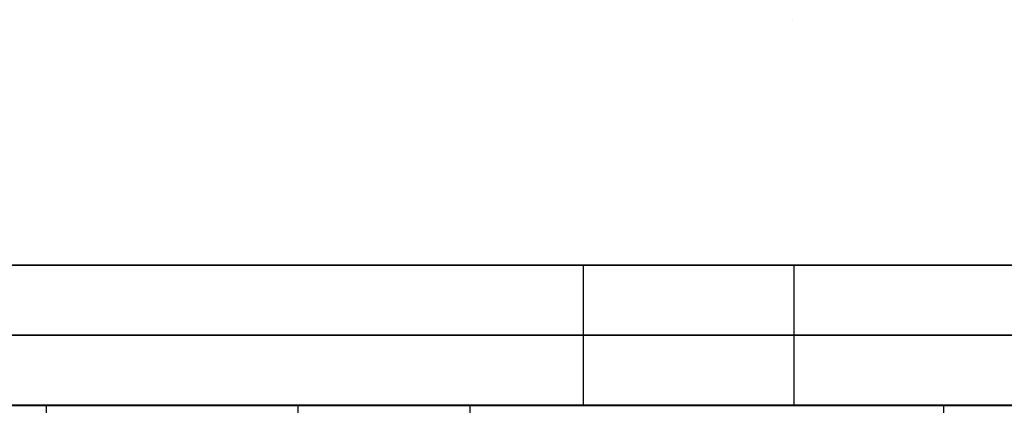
# Model space of a CAD drawing. Header units: millimetres. Extents: x 14566 to 15601, y -4 to 41.
# Tile 36 of 52: x 15306 to 15320, y 26 to 31. Entities that reach past the tile are written whole.
import ezdxf

# ---------------------------------------------------------------- set-up
doc = ezdxf.new("R2010")
doc.units = ezdxf.units.MM
doc.layers.add('Pond Mirror Ferm Living', color=7, linetype='Continuous', true_color=0x000000)

msp = doc.modelspace()

# ---------------------------------------------------------------- linework, layer by layer
at = {"layer": 'Pond Mirror Ferm Living'}
for p, q in [((15316.866, 31.264, 3585.285), (15316.866, 31.264, 3587.285)), ((15316.866, 31.264, 2927.261), (15316.866, 31.264, 2925.261)), ((15336.866, 27.764, 3585.285), (14836.866, 27.764, 3585.285)), ((15336.866, 27.764, 3572.285), (14836.866, 27.764, 3572.285)), ((14836.866, 27.764, 2927.261), (15336.866, 27.764, 2927.261)), ((14836.866, 27.764, 2940.261), (15336.866, 27.764, 2940.261)), ((15313.877, 27.764, 3578.785), (15204.872, 27.764, 3578.785)), ((15204.872, 27.764, 2933.761), (15313.877, 27.764, 2933.761)), ((15313.877, 27.764, 3578.785), (15313.879, 27.764, 3578.889)), ((15313.879, 27.764, 3578.681), (15313.877, 27.764, 3578.785)), ((15313.877, 27.764, 3578.785), (15313.877, 25.764, 3578.785)), ((15313.877, 27.764, 2933.761), (15313.879, 27.764, 2933.865)), ((15313.879, 27.764, 2933.657), (15313.877, 27.764, 2933.761)), ((15313.877, 27.764, 2933.761), (15313.877, 25.764, 2933.761)), ((15313.879, 27.764, 3578.889), (15313.884, 27.764, 3578.993)), ((15313.884, 27.764, 3578.577), (15313.879, 27.764, 3578.681)), ((15313.879, 27.764, 2933.865), (15313.884, 27.764, 2933.969)), ((15313.884, 27.764, 2933.553), (15313.879, 27.764, 2933.657)), ((15313.884, 27.764, 3578.993), (15313.893, 27.764, 3579.097)), ((15313.893, 27.764, 3578.473), (15313.884, 27.764, 3578.577)), ((15313.884, 27.764, 2933.969), (15313.893, 27.764, 2934.073)), ((15313.893, 27.764, 2933.449), (15313.884, 27.764, 2933.553)), ((15313.893, 27.764, 3579.097), (15313.906, 27.764, 3579.2)), ((15313.906, 27.764, 3578.37), (15313.893, 27.764, 3578.473)), ((15313.893, 27.764, 2934.073), (15313.906, 27.764, 2934.176)), ((15313.906, 27.764, 2933.346), (15313.893, 27.764, 2933.449)), ((15313.906, 27.764, 3579.2), (15313.922, 27.764, 3579.303)), ((15313.922, 27.764, 3578.267), (15313.906, 27.764, 3578.37)), ((15313.906, 27.764, 2934.176), (15313.922, 27.764, 2934.279)), ((15313.922, 27.764, 2933.243), (15313.906, 27.764, 2933.346)), ((15313.922, 27.764, 3579.303), (15313.942, 27.764, 3579.405)), ((15313.942, 27.764, 3578.164), (15313.922, 27.764, 3578.267)), ((15313.922, 27.764, 2934.279), (15313.942, 27.764, 2934.382)), ((15313.942, 27.764, 2933.141), (15313.922, 27.764, 2933.243)), ((15313.942, 27.764, 3579.405), (15313.965, 27.764, 3579.507)), ((15313.965, 27.764, 3578.063), (15313.942, 27.764, 3578.164)), ((15313.942, 27.764, 2934.382), (15313.965, 27.764, 2934.483)), ((15313.965, 27.764, 2933.039), (15313.942, 27.764, 2933.141)), ((15313.965, 27.764, 3579.507), (15313.992, 27.764, 3579.607)), ((15313.992, 27.764, 3577.962), (15313.965, 27.764, 3578.063)), ((15313.965, 27.764, 2934.483), (15313.992, 27.764, 2934.584)), ((15313.992, 27.764, 2932.939), (15313.965, 27.764, 2933.039)), ((15313.992, 27.764, 3579.607), (15314.022, 27.764, 3579.707)), ((15314.022, 27.764, 3577.863), (15313.992, 27.764, 3577.962)), ((15313.992, 27.764, 2934.584), (15314.022, 27.764, 2934.683)), ((15314.022, 27.764, 2932.839), (15313.992, 27.764, 2932.939)), ((15314.022, 27.764, 3579.707), (15314.056, 27.764, 3579.805)), ((15314.056, 27.764, 3577.764), (15314.022, 27.764, 3577.863)), ((15314.022, 27.764, 2934.683), (15314.056, 27.764, 2934.782)), ((15314.056, 27.764, 2932.741), (15314.022, 27.764, 2932.839)), ((15314.056, 27.764, 3579.805), (15314.093, 27.764, 3579.903)), ((15314.093, 27.764, 3577.667), (15314.056, 27.764, 3577.764)), ((15314.056, 27.764, 2934.782), (15314.093, 27.764, 2934.879)), ((15314.093, 27.764, 2932.643), (15314.056, 27.764, 2932.741)), ((15314.093, 27.764, 3579.903), (15314.134, 27.764, 3579.999)), ((15314.134, 27.764, 3577.571), (15314.093, 27.764, 3577.667)), ((15314.093, 27.764, 2934.879), (15314.134, 27.764, 2934.975)), ((15314.134, 27.764, 2932.547), (15314.093, 27.764, 2932.643)), ((15314.134, 27.764, 3579.999), (15314.177, 27.764, 3580.093)), ((15314.177, 27.764, 3577.476), (15314.134, 27.764, 3577.571)), ((15314.134, 27.764, 2934.975), (15314.177, 27.764, 2935.07)), ((15314.177, 27.764, 2932.453), (15314.134, 27.764, 2932.547)), ((15314.177, 27.764, 3580.093), (15314.224, 27.764, 3580.186)), ((15314.224, 27.764, 3577.384), (15314.177, 27.764, 3577.476)), ((15314.177, 27.764, 2935.07), (15314.224, 27.764, 2935.162)), ((15314.224, 27.764, 2932.36), (15314.177, 27.764, 2932.453)), ((15314.224, 27.764, 3580.186), (15314.275, 27.764, 3580.277)), ((15314.275, 27.764, 3577.292), (15314.224, 27.764, 3577.384)), ((15314.224, 27.764, 2935.162), (15314.275, 27.764, 2935.254)), ((15314.275, 27.764, 2932.269), (15314.224, 27.764, 2932.36)), ((15314.275, 27.764, 3580.277), (15314.328, 27.764, 3580.367)), ((15314.328, 27.764, 3577.203), (15314.275, 27.764, 3577.292)), ((15314.275, 27.764, 2935.254), (15314.328, 27.764, 2935.343)), ((15314.328, 27.764, 2932.179), (15314.275, 27.764, 2932.269)), ((15314.328, 27.764, 3580.367), (15314.384, 27.764, 3580.454)), ((15314.384, 27.764, 3577.115), (15314.328, 27.764, 3577.203)), ((15314.328, 27.764, 2935.343), (15314.384, 27.764, 2935.431)), ((15314.384, 27.764, 2932.092), (15314.328, 27.764, 2932.179)), ((15314.384, 27.764, 3580.454), (15314.444, 27.764, 3580.54)), ((15314.444, 27.764, 3577.03), (15314.384, 27.764, 3577.115)), ((15314.384, 27.764, 2935.431), (15314.444, 27.764, 2935.516)), ((15314.444, 27.764, 2932.006), (15314.384, 27.764, 2932.092)), ((15314.444, 27.764, 3580.54), (15314.506, 27.764, 3580.623)), ((15314.506, 27.764, 3576.946), (15314.444, 27.764, 3577.03)), ((15314.444, 27.764, 2935.516), (15314.506, 27.764, 2935.6)), ((15314.506, 27.764, 2931.923), (15314.444, 27.764, 2932.006)), ((15314.506, 27.764, 3580.623), (15314.572, 27.764, 3580.704)), ((15314.572, 27.764, 3576.865), (15314.506, 27.764, 3576.946)), ((15314.506, 27.764, 2935.6), (15314.572, 27.764, 2935.681)), ((15314.572, 27.764, 2931.842), (15314.506, 27.764, 2931.923)), ((15314.572, 27.764, 3580.704), (15314.64, 27.764, 3580.783)), ((15314.64, 27.764, 3576.786), (15314.572, 27.764, 3576.865)), ((15314.572, 27.764, 2935.681), (15314.64, 27.764, 2935.76)), ((15314.64, 27.764, 2931.763), (15314.572, 27.764, 2931.842)), ((15314.64, 27.764, 3580.783), (15314.71, 27.764, 3580.86)), ((15314.71, 27.764, 3576.71), (15314.64, 27.764, 3576.786)), ((15314.64, 27.764, 2935.76), (15314.71, 27.764, 2935.836)), ((15314.71, 27.764, 2931.686), (15314.64, 27.764, 2931.763)), ((15314.71, 27.764, 3580.86), (15314.784, 27.764, 3580.934)), ((15314.784, 27.764, 3576.636), (15314.71, 27.764, 3576.71)), ((15314.71, 27.764, 2935.836), (15314.784, 27.764, 2935.91)), ((15314.784, 27.764, 2931.612), (15314.71, 27.764, 2931.686)), ((15314.784, 27.764, 3580.934), (15314.859, 27.764, 3581.005)), ((15314.859, 27.764, 3576.565), (15314.784, 27.764, 3576.636)), ((15314.784, 27.764, 2935.91), (15314.859, 27.764, 2935.981)), ((15314.859, 27.764, 2931.541), (15314.784, 27.764, 2931.612)), ((15314.859, 27.764, 3581.005), (15314.938, 27.764, 3581.074)), ((15314.938, 27.764, 3576.496), (15314.859, 27.764, 3576.565)), ((15314.859, 27.764, 2935.981), (15314.938, 27.764, 2936.05)), ((15314.938, 27.764, 2931.472), (15314.859, 27.764, 2931.541)), ((15314.938, 27.764, 3581.074), (15315.018, 27.764, 3581.14)), ((15315.018, 27.764, 3576.43), (15314.938, 27.764, 3576.496)), ((15314.938, 27.764, 2936.05), (15315.018, 27.764, 2936.116)), ((15315.018, 27.764, 2931.406), (15314.938, 27.764, 2931.472)), ((15315.018, 27.764, 3581.14), (15315.101, 27.764, 3581.203)), ((15315.101, 27.764, 3576.367), (15315.018, 27.764, 3576.43)), ((15315.018, 27.764, 2936.116), (15315.101, 27.764, 2936.179)), ((15315.101, 27.764, 2931.343), (15315.018, 27.764, 2931.406)), ((15315.101, 27.764, 3581.203), (15315.186, 27.764, 3581.263)), ((15315.186, 27.764, 3576.307), (15315.101, 27.764, 3576.367)), ((15315.101, 27.764, 2936.179), (15315.186, 27.764, 2936.239)), ((15315.186, 27.764, 2931.283), (15315.101, 27.764, 2931.343)), ((15315.186, 27.764, 3581.263), (15315.273, 27.764, 3581.32)), ((15315.273, 27.764, 3576.25), (15315.186, 27.764, 3576.307)), ((15315.186, 27.764, 2936.239), (15315.273, 27.764, 2936.296)), ((15315.273, 27.764, 2931.226), (15315.186, 27.764, 2931.283)), ((15315.273, 27.764, 3581.32), (15315.362, 27.764, 3581.374)), ((15315.362, 27.764, 3576.195), (15315.273, 27.764, 3576.25)), ((15315.273, 27.764, 2936.296), (15315.362, 27.764, 2936.351)), ((15315.362, 27.764, 2931.172), (15315.273, 27.764, 2931.226)), ((15315.362, 27.764, 3581.374), (15315.453, 27.764, 3581.425)), ((15315.453, 27.764, 3576.144), (15315.362, 27.764, 3576.195)), ((15315.362, 27.764, 2936.351), (15315.453, 27.764, 2936.402)), ((15315.453, 27.764, 2931.121), (15315.362, 27.764, 2931.172)), ((15315.453, 27.764, 3581.425), (15315.545, 27.764, 3581.473)), ((15315.545, 27.764, 3576.097), (15315.453, 27.764, 3576.144)), ((15315.453, 27.764, 2936.402), (15315.545, 27.764, 2936.449)), ((15315.545, 27.764, 2931.073), (15315.453, 27.764, 2931.121)), ((15315.545, 27.764, 3581.473), (15315.639, 27.764, 3581.518)), ((15315.639, 27.764, 3576.052), (15315.545, 27.764, 3576.097)), ((15315.545, 27.764, 2936.449), (15315.639, 27.764, 2936.494)), ((15315.639, 27.764, 2931.028), (15315.545, 27.764, 2931.073)), ((15315.639, 27.764, 3581.518), (15315.735, 27.764, 3581.559)), ((15315.735, 27.764, 3576.011), (15315.639, 27.764, 3576.052)), ((15315.639, 27.764, 2936.494), (15315.735, 27.764, 2936.535)), ((15315.735, 27.764, 2930.987), (15315.639, 27.764, 2931.028)), ((15315.735, 27.764, 3581.559), (15315.832, 27.764, 3581.597)), ((15315.832, 27.764, 3575.973), (15315.735, 27.764, 3576.011)), ((15315.735, 27.764, 2936.535), (15315.832, 27.764, 2936.573)), ((15315.832, 27.764, 2930.949), (15315.735, 27.764, 2930.987)), ((15315.832, 27.764, 3581.597), (15315.93, 27.764, 3581.631)), ((15315.93, 27.764, 3575.938), (15315.832, 27.764, 3575.973)), ((15315.832, 27.764, 2936.573), (15315.93, 27.764, 2936.608)), ((15315.93, 27.764, 2930.915), (15315.832, 27.764, 2930.949)), ((15315.93, 27.764, 3581.631), (15316.03, 27.764, 3581.663)), ((15316.03, 27.764, 3575.907), (15315.93, 27.764, 3575.938)), ((15315.93, 27.764, 2936.608), (15316.03, 27.764, 2936.639)), ((15316.03, 27.764, 2930.883), (15315.93, 27.764, 2930.915)), ((15316.03, 27.764, 3581.663), (15316.13, 27.764, 3581.69)), ((15316.13, 27.764, 3575.879), (15316.03, 27.764, 3575.907)), ((15316.03, 27.764, 2936.639), (15316.13, 27.764, 2936.667)), ((15316.13, 27.764, 2930.856), (15316.03, 27.764, 2930.883)), ((15316.13, 27.764, 3581.69), (15316.231, 27.764, 3581.714)), ((15316.231, 27.764, 3575.855), (15316.13, 27.764, 3575.879)), ((15316.13, 27.764, 2936.667), (15316.231, 27.764, 2936.691)), ((15316.231, 27.764, 2930.832), (15316.13, 27.764, 2930.856)), ((15316.231, 27.764, 3581.714), (15316.333, 27.764, 3581.735)), ((15316.333, 27.764, 3575.834), (15316.231, 27.764, 3575.855)), ((15316.231, 27.764, 2936.691), (15316.333, 27.764, 2936.712)), ((15316.333, 27.764, 2930.811), (15316.231, 27.764, 2930.832)), ((15316.333, 27.764, 3581.735), (15316.436, 27.764, 3581.752)), ((15316.436, 27.764, 3575.817), (15316.333, 27.764, 3575.834)), ((15316.333, 27.764, 2936.712), (15316.436, 27.764, 2936.729)), ((15316.436, 27.764, 2930.794), (15316.333, 27.764, 2930.811)), ((15316.436, 27.764, 3581.752), (15316.539, 27.764, 3581.766)), ((15316.539, 27.764, 3575.804), (15316.436, 27.764, 3575.817)), ((15316.436, 27.764, 2936.729), (15316.539, 27.764, 2936.742)), ((15316.539, 27.764, 2930.78), (15316.436, 27.764, 2930.794)), ((15316.539, 27.764, 3581.766), (15316.643, 27.764, 3581.776)), ((15316.643, 27.764, 3575.794), (15316.539, 27.764, 3575.804)), ((15316.539, 27.764, 2936.742), (15316.643, 27.764, 2936.752)), ((15316.643, 27.764, 2930.77), (15316.539, 27.764, 2930.78)), ((15316.643, 27.764, 3581.776), (15316.747, 27.764, 3581.782)), ((15316.747, 27.764, 3575.788), (15316.643, 27.764, 3575.794)), ((15316.643, 27.764, 2936.752), (15316.747, 27.764, 2936.758)), ((15316.747, 27.764, 2930.764), (15316.643, 27.764, 2930.77)), ((15316.747, 27.764, 3581.782), (15316.851, 27.764, 3581.785)), ((15316.851, 27.764, 3575.785), (15316.747, 27.764, 3575.788)), ((15316.747, 27.764, 2936.758), (15316.851, 27.764, 2936.761)), ((15316.851, 27.764, 2930.761), (15316.747, 27.764, 2930.764)), ((15316.851, 27.764, 3581.785), (15316.955, 27.764, 3581.784)), ((15316.955, 27.764, 3575.786), (15316.851, 27.764, 3575.785)), ((15316.851, 27.764, 2936.761), (15316.955, 27.764, 2936.76)), ((15316.955, 27.764, 2930.762), (15316.851, 27.764, 2930.761)), ((15316.877, 27.764, 3581.785), (15316.877, 25.764, 3581.785)), ((15316.877, 27.764, 3575.785), (15316.877, 25.764, 3575.785)), ((15316.877, 27.764, 2936.761), (15316.877, 25.764, 2936.761)), ((15316.877, 27.764, 2930.761), (15316.877, 25.764, 2930.761)), ((15316.955, 27.764, 3581.784), (15317.059, 27.764, 3581.779)), ((15317.059, 27.764, 3575.79), (15316.955, 27.764, 3575.786)), ((15316.955, 27.764, 2936.76), (15317.059, 27.764, 2936.756)), ((15317.059, 27.764, 2930.767), (15316.955, 27.764, 2930.762)), ((15317.059, 27.764, 3581.779), (15317.163, 27.764, 3581.771)), ((15317.163, 27.764, 3575.798), (15317.059, 27.764, 3575.79)), ((15317.059, 27.764, 2936.756), (15317.163, 27.764, 2936.748)), ((15317.163, 27.764, 2930.775), (15317.059, 27.764, 2930.767)), ((15317.163, 27.764, 3581.771), (15317.267, 27.764, 3581.759)), ((15317.267, 27.764, 3575.81), (15317.163, 27.764, 3575.798)), ((15317.163, 27.764, 2936.748), (15317.267, 27.764, 2936.736)), ((15317.267, 27.764, 2930.787), (15317.163, 27.764, 2930.775)), ((15317.267, 27.764, 3581.759), (15317.37, 27.764, 3581.744)), ((15317.37, 27.764, 3575.825), (15317.267, 27.764, 3575.81)), ((15317.267, 27.764, 2936.736), (15317.37, 27.764, 2936.721)), ((15317.37, 27.764, 2930.802), (15317.267, 27.764, 2930.787)), ((15317.37, 27.764, 3581.744), (15317.472, 27.764, 3581.725)), ((15317.472, 27.764, 3575.844), (15317.37, 27.764, 3575.825)), ((15317.37, 27.764, 2936.721), (15317.472, 27.764, 2936.702)), ((15317.472, 27.764, 2930.821), (15317.37, 27.764, 2930.802)), ((15317.472, 27.764, 3581.725), (15317.574, 27.764, 3581.703)), ((15317.574, 27.764, 3575.867), (15317.472, 27.764, 3575.844)), ((15317.472, 27.764, 2936.702), (15317.574, 27.764, 2936.679)), ((15317.574, 27.764, 2930.843), (15317.472, 27.764, 2930.821)), ((15317.574, 27.764, 3581.703), (15317.674, 27.764, 3581.677)), ((15317.674, 27.764, 3575.893), (15317.574, 27.764, 3575.867)), ((15317.574, 27.764, 2936.679), (15317.674, 27.764, 2936.653)), ((15317.674, 27.764, 2930.869), (15317.574, 27.764, 2930.843)), ((15317.674, 27.764, 3581.677), (15317.774, 27.764, 3581.647)), ((15317.774, 27.764, 3575.922), (15317.674, 27.764, 3575.893)), ((15317.674, 27.764, 2936.653), (15317.774, 27.764, 2936.624)), ((15317.774, 27.764, 2930.899), (15317.674, 27.764, 2930.869)), ((15317.774, 27.764, 3581.647), (15317.873, 27.764, 3581.615)), ((15317.873, 27.764, 3575.955), (15317.774, 27.764, 3575.922)), ((15317.774, 27.764, 2936.624), (15317.873, 27.764, 2936.591)), ((15317.873, 27.764, 2930.931), (15317.774, 27.764, 2930.899)), ((15317.873, 27.764, 3581.615), (15317.971, 27.764, 3581.578)), ((15317.971, 27.764, 3575.991), (15317.873, 27.764, 3575.955)), ((15317.873, 27.764, 2936.591), (15317.971, 27.764, 2936.555)), ((15317.971, 27.764, 2930.968), (15317.873, 27.764, 2930.931)), ((15317.971, 27.764, 3581.578), (15318.067, 27.764, 3581.539)), ((15318.067, 27.764, 3576.031), (15317.971, 27.764, 3575.991)), ((15317.971, 27.764, 2936.555), (15318.067, 27.764, 2936.515)), ((15318.067, 27.764, 2931.007), (15317.971, 27.764, 2930.968)), ((15318.067, 27.764, 3581.539), (15318.162, 27.764, 3581.496)), ((15318.162, 27.764, 3576.074), (15318.067, 27.764, 3576.031)), ((15318.067, 27.764, 2936.515), (15318.162, 27.764, 2936.472)), ((15318.162, 27.764, 2931.05), (15318.067, 27.764, 2931.007)), ((15318.162, 27.764, 3581.496), (15318.255, 27.764, 3581.449)), ((15318.255, 27.764, 3576.12), (15318.162, 27.764, 3576.074)), ((15318.162, 27.764, 2936.472), (15318.255, 27.764, 2936.426)), ((15318.255, 27.764, 2931.097), (15318.162, 27.764, 2931.05)), ((15318.255, 27.764, 3581.449), (15318.347, 27.764, 3581.4)), ((15318.347, 27.764, 3576.17), (15318.255, 27.764, 3576.12)), ((15318.255, 27.764, 2936.426), (15318.347, 27.764, 2936.376)), ((15318.347, 27.764, 2931.146), (15318.255, 27.764, 2931.097)), ((15318.347, 27.764, 3581.4), (15318.437, 27.764, 3581.347)), ((15318.437, 27.764, 3576.222), (15318.347, 27.764, 3576.17)), ((15318.347, 27.764, 2936.376), (15318.437, 27.764, 2936.324)), ((15318.437, 27.764, 2931.199), (15318.347, 27.764, 2931.146)), ((15318.437, 27.764, 3581.347), (15318.525, 27.764, 3581.292)), ((15318.525, 27.764, 3576.278), (15318.437, 27.764, 3576.222)), ((15318.437, 27.764, 2936.324), (15318.525, 27.764, 2936.268)), ((15318.525, 27.764, 2931.254), (15318.437, 27.764, 2931.199)), ((15318.525, 27.764, 3581.292), (15318.611, 27.764, 3581.233)), ((15318.611, 27.764, 3576.337), (15318.525, 27.764, 3576.278)), ((15318.525, 27.764, 2936.268), (15318.611, 27.764, 2936.21)), ((15318.611, 27.764, 2931.313), (15318.525, 27.764, 2931.254)), ((15318.611, 27.764, 3581.233), (15318.695, 27.764, 3581.171)), ((15318.695, 27.764, 3576.398), (15318.611, 27.764, 3576.337)), ((15318.611, 27.764, 2936.21), (15318.695, 27.764, 2936.148)), ((15318.695, 27.764, 2931.375), (15318.611, 27.764, 2931.313)), ((15318.695, 27.764, 3581.171), (15318.776, 27.764, 3581.107)), ((15318.776, 27.764, 3576.463), (15318.695, 27.764, 3576.398)), ((15318.695, 27.764, 2936.148), (15318.776, 27.764, 2936.083)), ((15318.776, 27.764, 2931.439), (15318.695, 27.764, 2931.375)), ((15318.776, 27.764, 3581.107), (15318.856, 27.764, 3581.04)), ((15318.856, 27.764, 3576.53), (15318.776, 27.764, 3576.463)), ((15318.776, 27.764, 2936.083), (15318.856, 27.764, 2936.016)), ((15318.856, 27.764, 2931.506), (15318.776, 27.764, 2931.439)), ((15318.856, 27.764, 3581.04), (15318.933, 27.764, 3580.97)), ((15318.933, 27.764, 3576.6), (15318.856, 27.764, 3576.53)), ((15318.856, 27.764, 2936.016), (15318.933, 27.764, 2935.946)), ((15318.933, 27.764, 2931.576), (15318.856, 27.764, 2931.506)), ((15318.933, 27.764, 3580.97), (15319.008, 27.764, 3580.897)), ((15319.008, 27.764, 3576.673), (15318.933, 27.764, 3576.6)), ((15318.933, 27.764, 2935.946), (15319.008, 27.764, 2935.873)), ((15319.008, 27.764, 2931.649), (15318.933, 27.764, 2931.576)), ((15319.008, 27.764, 3580.897), (15319.08, 27.764, 3580.822)), ((15319.08, 27.764, 3576.748), (15319.008, 27.764, 3576.673)), ((15319.008, 27.764, 2935.873), (15319.08, 27.764, 2935.798)), ((15319.08, 27.764, 2931.724), (15319.008, 27.764, 2931.649)), ((15319.08, 27.764, 3580.822), (15319.149, 27.764, 3580.744)), ((15319.149, 27.764, 3576.826), (15319.08, 27.764, 3576.748)), ((15319.08, 27.764, 2935.798), (15319.149, 27.764, 2935.72)), ((15319.149, 27.764, 2931.802), (15319.08, 27.764, 2931.724)), ((15319.149, 27.764, 3580.744), (15319.216, 27.764, 3580.664)), ((15319.216, 27.764, 3576.906), (15319.149, 27.764, 3576.826)), ((15319.149, 27.764, 2935.72), (15319.216, 27.764, 2935.64)), ((15319.216, 27.764, 2931.882), (15319.149, 27.764, 2931.802)), ((15319.216, 27.764, 3580.664), (15319.279, 27.764, 3580.582)), ((15319.279, 27.764, 3576.988), (15319.216, 27.764, 3576.906)), ((15319.216, 27.764, 2935.64), (15319.279, 27.764, 2935.558)), ((15319.279, 27.764, 2931.964), (15319.216, 27.764, 2931.882)), ((15319.279, 27.764, 3580.582), (15319.34, 27.764, 3580.497)), ((15319.34, 27.764, 3577.072), (15319.279, 27.764, 3576.988)), ((15319.279, 27.764, 2935.558), (15319.34, 27.764, 2935.474)), ((15319.34, 27.764, 2932.049), (15319.279, 27.764, 2931.964)), ((15319.34, 27.764, 3580.497), (15319.398, 27.764, 3580.411)), ((15319.398, 27.764, 3577.159), (15319.34, 27.764, 3577.072)), ((15319.34, 27.764, 2935.474), (15319.398, 27.764, 2935.387)), ((15319.398, 27.764, 2932.135), (15319.34, 27.764, 2932.049)), ((15319.398, 27.764, 3580.411), (15319.453, 27.764, 3580.322)), ((15319.453, 27.764, 3577.247), (15319.398, 27.764, 3577.159)), ((15319.398, 27.764, 2935.387), (15319.453, 27.764, 2935.299)), ((15319.453, 27.764, 2932.224), (15319.398, 27.764, 2932.135)), ((15319.453, 27.764, 3580.322), (15319.505, 27.764, 3580.232)), ((15319.505, 27.764, 3577.338), (15319.453, 27.764, 3577.247)), ((15319.453, 27.764, 2935.299), (15319.505, 27.764, 2935.208)), ((15319.505, 27.764, 2932.314), (15319.453, 27.764, 2932.224)), ((15319.505, 27.764, 3580.232), (15319.554, 27.764, 3580.14)), ((15319.554, 27.764, 3577.43), (15319.505, 27.764, 3577.338)), ((15319.505, 27.764, 2935.208), (15319.554, 27.764, 2935.116)), ((15319.554, 27.764, 2932.406), (15319.505, 27.764, 2932.314)), ((15319.554, 27.764, 3580.14), (15319.599, 27.764, 3580.046)), ((15319.599, 27.764, 3577.524), (15319.554, 27.764, 3577.43)), ((15319.554, 27.764, 2935.116), (15319.599, 27.764, 2935.023)), ((15319.599, 27.764, 2932.5), (15319.554, 27.764, 2932.406)), ((15319.599, 27.764, 3580.046), (15319.641, 27.764, 3579.951)), ((15319.641, 27.764, 3577.619), (15319.599, 27.764, 3577.524)), ((15319.599, 27.764, 2935.023), (15319.641, 27.764, 2934.927)), ((15319.641, 27.764, 2932.595), (15319.599, 27.764, 2932.5)), ((15319.641, 27.764, 3579.951), (15319.68, 27.764, 3579.854)), ((15319.68, 27.764, 3577.715), (15319.641, 27.764, 3577.619)), ((15319.641, 27.764, 2934.927), (15319.68, 27.764, 2934.831)), ((15319.68, 27.764, 2932.692), (15319.641, 27.764, 2932.595)), ((15319.68, 27.764, 3579.854), (15319.715, 27.764, 3579.756)), ((15319.715, 27.764, 3577.813), (15319.68, 27.764, 3577.715)), ((15319.68, 27.764, 2934.831), (15319.715, 27.764, 2934.733)), ((15319.715, 27.764, 2932.79), (15319.68, 27.764, 2932.692)), ((15319.715, 27.764, 3579.756), (15319.747, 27.764, 3579.657)), ((15319.747, 27.764, 3577.912), (15319.715, 27.764, 3577.813)), ((15319.715, 27.764, 2934.733), (15319.747, 27.764, 2934.634)), ((15319.747, 27.764, 2932.889), (15319.715, 27.764, 2932.79)), ((15319.747, 27.764, 3579.657), (15319.776, 27.764, 3579.557)), ((15319.776, 27.764, 3578.013), (15319.747, 27.764, 3577.912)), ((15319.747, 27.764, 2934.634), (15319.776, 27.764, 2934.533)), ((15319.776, 27.764, 2932.989), (15319.747, 27.764, 2932.889)), ((15319.776, 27.764, 3579.557), (15319.801, 27.764, 3579.456)), ((15319.801, 27.764, 3578.114), (15319.776, 27.764, 3578.013)), ((15319.776, 27.764, 2934.533), (15319.801, 27.764, 2934.432)), ((15319.801, 27.764, 2933.09), (15319.776, 27.764, 2932.989)), ((15319.801, 27.764, 3579.456), (15319.823, 27.764, 3579.354)), ((15319.823, 27.764, 3578.215), (15319.801, 27.764, 3578.114)), ((15319.801, 27.764, 2934.432), (15319.823, 27.764, 2934.331)), ((15319.823, 27.764, 2933.192), (15319.801, 27.764, 2933.09)), ((15319.823, 27.764, 3579.354), (15319.841, 27.764, 3579.252)), ((15319.841, 27.764, 3578.318), (15319.823, 27.764, 3578.215)), ((15319.823, 27.764, 2934.331), (15319.841, 27.764, 2934.228)), ((15319.841, 27.764, 2933.294), (15319.823, 27.764, 2933.192)), ((15319.841, 27.764, 3579.252), (15319.855, 27.764, 3579.148)), ((15319.855, 27.764, 3578.421), (15319.841, 27.764, 3578.318)), ((15319.841, 27.764, 2934.228), (15319.855, 27.764, 2934.125)), ((15319.855, 27.764, 2933.398), (15319.841, 27.764, 2933.294)), ((15319.855, 27.764, 3579.148), (15319.866, 27.764, 3579.045)), ((15319.866, 27.764, 3578.525), (15319.855, 27.764, 3578.421)), ((15319.855, 27.764, 2934.125), (15319.866, 27.764, 2934.021)), ((15319.866, 27.764, 2933.501), (15319.855, 27.764, 2933.398)), ((15319.866, 27.764, 3579.045), (15319.873, 27.764, 3578.941)), ((15319.873, 27.764, 3578.629), (15319.866, 27.764, 3578.525)), ((15319.866, 27.764, 2934.021), (15319.873, 27.764, 2933.917)), ((15319.873, 27.764, 2933.605), (15319.866, 27.764, 2933.501)), ((15319.873, 27.764, 3578.941), (15319.877, 27.764, 3578.837)), ((15319.877, 27.764, 3578.733), (15319.873, 27.764, 3578.629)), ((15319.873, 27.764, 2933.917), (15319.877, 27.764, 2933.813)), ((15319.877, 27.764, 2933.709), (15319.873, 27.764, 2933.605)), ((15319.877, 27.764, 3578.837), (15319.877, 27.764, 3578.733)), ((15319.877, 27.764, 2933.813), (15319.877, 27.764, 2933.709)), ((15336.866, 26.764, 3572.285), (14836.866, 26.764, 3572.285)), ((14836.866, 26.764, 2940.261), (15336.866, 26.764, 2940.261)), ((15336.866, 25.764, 3587.285), (14836.866, 25.764, 3587.285)), ((15336.866, 25.764, 3572.285), (14836.866, 25.764, 3572.285)), ((14836.866, 25.764, 2925.261), (15336.866, 25.764, 2925.261)), ((14836.866, 25.764, 2940.261), (15336.866, 25.764, 2940.261)), ((15314.049, 25.764, 3579.785), (15204.7, 25.764, 3579.785)), ((15204.7, 25.764, 2932.761), (15314.049, 25.764, 2932.761)), ((15306.224, 25.769, 3746.903), (15294.182, 25.769, 3752.734)), ((15300.637, 25.769, 3744.957), (15312.262, 25.769, 3739.136)), ((15309.81, 25.769, 2795.714), (15303.304, 25.769, 2789.335)), ((15305.471, 25.769, 2785.576), (15312.318, 25.769, 2792.261)), ((15318.263, 25.768, 3740.779), (15306.224, 25.769, 3746.903)), ((15306.224, 25.769, 3746.903), (15306.224, 0.004, 3746.903)), ((15316.344, 25.769, 2802.407), (15309.81, 25.769, 2795.714)), ((15309.81, 25.769, 2795.714), (15309.81, 0.004, 2795.714)), ((15312.262, 25.769, 3739.136), (15323.87, 25.768, 3733.045)), ((15312.262, 25.769, 3739.136), (15312.263, 0.004, 3739.136)), ((15312.318, 25.769, 2792.261), (15319.012, 25.768, 2799.099)), ((15313.877, 25.764, 3578.785), (15313.879, 25.764, 3578.681)), ((15313.879, 25.764, 3578.889), (15313.877, 25.764, 3578.785)), ((15313.877, 25.764, 2933.761), (15313.879, 25.764, 2933.657)), ((15313.879, 25.764, 2933.865), (15313.877, 25.764, 2933.761)), ((15313.879, 25.764, 3578.681), (15313.884, 25.764, 3578.577)), ((15313.884, 25.764, 3578.993), (15313.879, 25.764, 3578.889)), ((15313.879, 25.764, 2933.657), (15313.884, 25.764, 2933.553)), ((15313.884, 25.764, 2933.969), (15313.879, 25.764, 2933.865)), ((15313.884, 25.764, 3578.577), (15313.893, 25.764, 3578.473)), ((15313.893, 25.764, 3579.097), (15313.884, 25.764, 3578.993)), ((15313.884, 25.764, 2933.553), (15313.893, 25.764, 2933.449)), ((15313.893, 25.764, 2934.073), (15313.884, 25.764, 2933.969)), ((15313.893, 25.764, 3578.473), (15313.906, 25.764, 3578.37)), ((15313.906, 25.764, 3579.2), (15313.893, 25.764, 3579.097)), ((15313.893, 25.764, 2933.449), (15313.906, 25.764, 2933.346)), ((15313.906, 25.764, 2934.176), (15313.893, 25.764, 2934.073)), ((15313.906, 25.764, 3578.37), (15313.922, 25.764, 3578.267)), ((15313.922, 25.764, 3579.303), (15313.906, 25.764, 3579.2)), ((15313.906, 25.764, 2933.346), (15313.922, 25.764, 2933.243)), ((15313.922, 25.764, 2934.279), (15313.906, 25.764, 2934.176)), ((15313.922, 25.764, 3578.267), (15313.942, 25.764, 3578.164)), ((15313.942, 25.764, 3579.405), (15313.922, 25.764, 3579.303)), ((15313.922, 25.764, 2933.243), (15313.942, 25.764, 2933.141)), ((15313.942, 25.764, 2934.382), (15313.922, 25.764, 2934.279)), ((15313.942, 25.764, 3578.164), (15313.965, 25.764, 3578.063)), ((15313.965, 25.764, 3579.507), (15313.942, 25.764, 3579.405)), ((15313.942, 25.764, 2933.141), (15313.965, 25.764, 2933.039)), ((15313.965, 25.764, 2934.483), (15313.942, 25.764, 2934.382)), ((15313.965, 25.764, 3578.063), (15313.992, 25.764, 3577.962)), ((15313.992, 25.764, 3579.607), (15313.965, 25.764, 3579.507)), ((15313.965, 25.764, 2933.039), (15313.992, 25.764, 2932.939)), ((15313.992, 25.764, 2934.584), (15313.965, 25.764, 2934.483)), ((15313.992, 25.764, 3577.962), (15314.022, 25.764, 3577.863)), ((15314.022, 25.764, 3579.707), (15313.992, 25.764, 3579.607)), ((15313.992, 25.764, 2932.939), (15314.022, 25.764, 2932.839)), ((15314.022, 25.764, 2934.683), (15313.992, 25.764, 2934.584)), ((15314.022, 25.764, 3577.863), (15314.056, 25.764, 3577.764)), ((15314.056, 25.764, 3579.805), (15314.022, 25.764, 3579.707)), ((15314.022, 25.764, 2932.839), (15314.056, 25.764, 2932.741)), ((15314.056, 25.764, 2934.782), (15314.022, 25.764, 2934.683)), ((15314.056, 25.764, 3577.764), (15314.093, 25.764, 3577.667)), ((15314.093, 25.764, 3579.903), (15314.056, 25.764, 3579.805)), ((15314.056, 25.764, 2932.741), (15314.093, 25.764, 2932.643)), ((15314.093, 25.764, 2934.879), (15314.056, 25.764, 2934.782)), ((15314.093, 25.764, 3577.667), (15314.134, 25.764, 3577.571)), ((15314.134, 25.764, 3579.999), (15314.093, 25.764, 3579.903)), ((15314.093, 25.764, 2932.643), (15314.134, 25.764, 2932.547)), ((15314.134, 25.764, 2934.975), (15314.093, 25.764, 2934.879)), ((15314.134, 25.764, 3577.571), (15314.177, 25.764, 3577.476)), ((15314.177, 25.764, 3580.093), (15314.134, 25.764, 3579.999)), ((15314.134, 25.764, 2932.547), (15314.177, 25.764, 2932.453)), ((15314.177, 25.764, 2935.07), (15314.134, 25.764, 2934.975)), ((15314.177, 25.764, 3577.476), (15314.224, 25.764, 3577.384)), ((15314.224, 25.764, 3580.186), (15314.177, 25.764, 3580.093)), ((15314.177, 25.764, 2932.453), (15314.224, 25.764, 2932.36)), ((15314.224, 25.764, 2935.162), (15314.177, 25.764, 2935.07)), ((15314.224, 25.764, 3577.384), (15314.275, 25.764, 3577.292)), ((15314.275, 25.764, 3580.277), (15314.224, 25.764, 3580.186)), ((15314.224, 25.764, 2932.36), (15314.275, 25.764, 2932.269)), ((15314.275, 25.764, 2935.254), (15314.224, 25.764, 2935.162)), ((15314.275, 25.764, 3577.292), (15314.328, 25.764, 3577.203)), ((15314.328, 25.764, 3580.367), (15314.275, 25.764, 3580.277)), ((15314.275, 25.764, 2932.269), (15314.328, 25.764, 2932.179)), ((15314.328, 25.764, 2935.343), (15314.275, 25.764, 2935.254)), ((15314.328, 25.764, 3577.203), (15314.384, 25.764, 3577.115)), ((15314.384, 25.764, 3580.454), (15314.328, 25.764, 3580.367)), ((15314.328, 25.764, 2932.179), (15314.384, 25.764, 2932.092)), ((15314.384, 25.764, 2935.431), (15314.328, 25.764, 2935.343)), ((15314.384, 25.764, 3577.115), (15314.444, 25.764, 3577.03)), ((15314.444, 25.764, 3580.54), (15314.384, 25.764, 3580.454)), ((15314.384, 25.764, 2932.092), (15314.444, 25.764, 2932.006)), ((15314.444, 25.764, 2935.516), (15314.384, 25.764, 2935.431)), ((15314.444, 25.764, 3577.03), (15314.506, 25.764, 3576.946)), ((15314.506, 25.764, 3580.623), (15314.444, 25.764, 3580.54)), ((15314.444, 25.764, 2932.006), (15314.506, 25.764, 2931.923)), ((15314.506, 25.764, 2935.6), (15314.444, 25.764, 2935.516)), ((15314.506, 25.764, 3576.946), (15314.572, 25.764, 3576.865)), ((15314.572, 25.764, 3580.704), (15314.506, 25.764, 3580.623)), ((15314.506, 25.764, 2931.923), (15314.572, 25.764, 2931.842)), ((15314.572, 25.764, 2935.681), (15314.506, 25.764, 2935.6)), ((15314.572, 25.764, 3576.865), (15314.64, 25.764, 3576.786)), ((15314.64, 25.764, 3580.783), (15314.572, 25.764, 3580.704)), ((15314.572, 25.764, 2931.842), (15314.64, 25.764, 2931.763)), ((15314.64, 25.764, 2935.76), (15314.572, 25.764, 2935.681)), ((15314.64, 25.764, 3576.786), (15314.71, 25.764, 3576.71)), ((15314.71, 25.764, 3580.86), (15314.64, 25.764, 3580.783)), ((15314.64, 25.764, 2931.763), (15314.71, 25.764, 2931.686)), ((15314.71, 25.764, 2935.836), (15314.64, 25.764, 2935.76)), ((15314.71, 25.764, 3576.71), (15314.784, 25.764, 3576.636)), ((15314.784, 25.764, 3580.934), (15314.71, 25.764, 3580.86)), ((15314.71, 25.764, 2931.686), (15314.784, 25.764, 2931.612)), ((15314.784, 25.764, 2935.91), (15314.71, 25.764, 2935.836)), ((15314.784, 25.764, 3576.636), (15314.859, 25.764, 3576.565)), ((15314.859, 25.764, 3581.005), (15314.784, 25.764, 3580.934)), ((15314.784, 25.764, 2931.612), (15314.859, 25.764, 2931.541)), ((15314.859, 25.764, 2935.981), (15314.784, 25.764, 2935.91)), ((15314.859, 25.764, 3576.565), (15314.938, 25.764, 3576.496)), ((15314.938, 25.764, 3581.074), (15314.859, 25.764, 3581.005)), ((15314.859, 25.764, 2931.541), (15314.938, 25.764, 2931.472)), ((15314.938, 25.764, 2936.05), (15314.859, 25.764, 2935.981)), ((15314.938, 25.764, 3576.496), (15315.018, 25.764, 3576.43)), ((15315.018, 25.764, 3581.14), (15314.938, 25.764, 3581.074)), ((15314.938, 25.764, 2931.472), (15315.018, 25.764, 2931.406)), ((15315.018, 25.764, 2936.116), (15314.938, 25.764, 2936.05)), ((15315.018, 25.764, 3576.43), (15315.101, 25.764, 3576.367)), ((15315.101, 25.764, 3581.203), (15315.018, 25.764, 3581.14)), ((15315.018, 25.764, 2931.406), (15315.101, 25.764, 2931.343)), ((15315.101, 25.764, 2936.179), (15315.018, 25.764, 2936.116)), ((15315.101, 25.764, 3576.367), (15315.186, 25.764, 3576.307)), ((15315.186, 25.764, 3581.263), (15315.101, 25.764, 3581.203)), ((15315.101, 25.764, 2931.343), (15315.186, 25.764, 2931.283)), ((15315.186, 25.764, 2936.239), (15315.101, 25.764, 2936.179)), ((15315.186, 25.764, 3576.307), (15315.273, 25.764, 3576.25)), ((15315.273, 25.764, 3581.32), (15315.186, 25.764, 3581.263)), ((15315.186, 25.764, 2931.283), (15315.273, 25.764, 2931.226)), ((15315.273, 25.764, 2936.296), (15315.186, 25.764, 2936.239)), ((15315.273, 25.764, 3576.25), (15315.362, 25.764, 3576.195)), ((15315.362, 25.764, 3581.374), (15315.273, 25.764, 3581.32)), ((15315.273, 25.764, 2931.226), (15315.362, 25.764, 2931.172)), ((15315.362, 25.764, 2936.351), (15315.273, 25.764, 2936.296)), ((15315.362, 25.764, 3576.195), (15315.453, 25.764, 3576.144)), ((15315.453, 25.764, 3581.425), (15315.362, 25.764, 3581.374)), ((15315.362, 25.764, 2931.172), (15315.453, 25.764, 2931.121)), ((15315.453, 25.764, 2936.402), (15315.362, 25.764, 2936.351)), ((15315.453, 25.764, 3576.144), (15315.545, 25.764, 3576.097)), ((15315.545, 25.764, 3581.473), (15315.453, 25.764, 3581.425)), ((15315.453, 25.764, 2931.121), (15315.545, 25.764, 2931.073)), ((15315.545, 25.764, 2936.449), (15315.453, 25.764, 2936.402)), ((15315.545, 25.764, 3576.097), (15315.639, 25.764, 3576.052)), ((15315.639, 25.764, 3581.518), (15315.545, 25.764, 3581.473)), ((15315.545, 25.764, 2931.073), (15315.639, 25.764, 2931.028)), ((15315.639, 25.764, 2936.494), (15315.545, 25.764, 2936.449)), ((15315.639, 25.764, 3576.052), (15315.735, 25.764, 3576.011)), ((15315.735, 25.764, 3581.559), (15315.639, 25.764, 3581.518)), ((15315.639, 25.764, 2931.028), (15315.735, 25.764, 2930.987)), ((15315.735, 25.764, 2936.535), (15315.639, 25.764, 2936.494)), ((15315.735, 25.764, 3576.011), (15315.832, 25.764, 3575.973)), ((15315.832, 25.764, 3581.597), (15315.735, 25.764, 3581.559)), ((15315.735, 25.764, 2930.987), (15315.832, 25.764, 2930.949)), ((15315.832, 25.764, 2936.573), (15315.735, 25.764, 2936.535)), ((15315.832, 25.764, 3575.973), (15315.93, 25.764, 3575.938)), ((15315.93, 25.764, 3581.631), (15315.832, 25.764, 3581.597)), ((15315.832, 25.764, 2930.949), (15315.93, 25.764, 2930.915)), ((15315.93, 25.764, 2936.608), (15315.832, 25.764, 2936.573)), ((15315.93, 25.764, 3575.938), (15316.03, 25.764, 3575.907)), ((15316.03, 25.764, 3581.663), (15315.93, 25.764, 3581.631)), ((15315.93, 25.764, 2930.915), (15316.03, 25.764, 2930.883)), ((15316.03, 25.764, 2936.639), (15315.93, 25.764, 2936.608)), ((15316.03, 25.764, 3575.907), (15316.13, 25.764, 3575.879)), ((15316.13, 25.764, 3581.69), (15316.03, 25.764, 3581.663)), ((15316.03, 25.764, 2930.883), (15316.13, 25.764, 2930.856)), ((15316.13, 25.764, 2936.667), (15316.03, 25.764, 2936.639)), ((15316.13, 25.764, 3575.879), (15316.231, 25.764, 3575.855)), ((15316.231, 25.764, 3581.714), (15316.13, 25.764, 3581.69)), ((15316.13, 25.764, 2930.856), (15316.231, 25.764, 2930.832)), ((15316.231, 25.764, 2936.691), (15316.13, 25.764, 2936.667)), ((15316.231, 25.764, 3575.855), (15316.333, 25.764, 3575.834)), ((15316.333, 25.764, 3581.735), (15316.231, 25.764, 3581.714)), ((15316.231, 25.764, 2930.832), (15316.333, 25.764, 2930.811)), ((15316.333, 25.764, 2936.712), (15316.231, 25.764, 2936.691)), ((15316.333, 25.764, 3575.834), (15316.436, 25.764, 3575.817)), ((15316.436, 25.764, 3581.752), (15316.333, 25.764, 3581.735)), ((15316.333, 25.764, 2930.811), (15316.436, 25.764, 2930.794)), ((15316.436, 25.764, 2936.729), (15316.333, 25.764, 2936.712)), ((15322.74, 25.768, 2809.233), (15316.344, 25.769, 2802.407)), ((15316.436, 25.764, 3575.817), (15316.539, 25.764, 3575.804)), ((15316.539, 25.764, 3581.766), (15316.436, 25.764, 3581.752)), ((15316.436, 25.764, 2930.794), (15316.539, 25.764, 2930.78)), ((15316.539, 25.764, 2936.742), (15316.436, 25.764, 2936.729)), ((15316.539, 25.764, 3575.804), (15316.643, 25.764, 3575.794)), ((15316.643, 25.764, 3581.776), (15316.539, 25.764, 3581.766)), ((15316.539, 25.764, 2930.78), (15316.643, 25.764, 2930.77)), ((15316.643, 25.764, 2936.752), (15316.539, 25.764, 2936.742)), ((15316.643, 25.764, 3575.794), (15316.747, 25.764, 3575.788)), ((15316.747, 25.764, 3581.782), (15316.643, 25.764, 3581.776)), ((15316.643, 25.764, 2930.77), (15316.747, 25.764, 2930.764)), ((15316.747, 25.764, 2936.758), (15316.643, 25.764, 2936.752)), ((15316.747, 25.764, 3575.788), (15316.851, 25.764, 3575.785)), ((15316.851, 25.764, 3581.785), (15316.747, 25.764, 3581.782)), ((15316.747, 25.764, 2930.764), (15316.851, 25.764, 2930.761)), ((15316.851, 25.764, 2936.761), (15316.747, 25.764, 2936.758)), ((15316.851, 25.764, 3575.785), (15316.955, 25.764, 3575.786)), ((15316.955, 25.764, 3581.784), (15316.851, 25.764, 3581.785)), ((15316.851, 25.764, 2930.761), (15316.955, 25.764, 2930.762)), ((15316.955, 25.764, 2936.76), (15316.851, 25.764, 2936.761)), ((15316.955, 25.764, 3575.786), (15317.059, 25.764, 3575.79)), ((15317.059, 25.764, 3581.779), (15316.955, 25.764, 3581.784)), ((15316.955, 25.764, 2930.762), (15317.059, 25.764, 2930.767)), ((15317.059, 25.764, 2936.756), (15316.955, 25.764, 2936.76)), ((15317.059, 25.764, 3575.79), (15317.163, 25.764, 3575.798)), ((15317.163, 25.764, 3581.771), (15317.059, 25.764, 3581.779)), ((15317.059, 25.764, 2930.767), (15317.163, 25.764, 2930.775)), ((15317.163, 25.764, 2936.748), (15317.059, 25.764, 2936.756)), ((15317.163, 25.764, 3575.798), (15317.267, 25.764, 3575.81)), ((15317.267, 25.764, 3581.759), (15317.163, 25.764, 3581.771)), ((15317.163, 25.764, 2930.775), (15317.267, 25.764, 2930.787)), ((15317.267, 25.764, 2936.736), (15317.163, 25.764, 2936.748)), ((15317.267, 25.764, 3575.81), (15317.37, 25.764, 3575.825)), ((15317.37, 25.764, 3581.744), (15317.267, 25.764, 3581.759)), ((15317.267, 25.764, 2930.787), (15317.37, 25.764, 2930.802)), ((15317.37, 25.764, 2936.721), (15317.267, 25.764, 2936.736)), ((15317.37, 25.764, 3575.825), (15317.472, 25.764, 3575.844)), ((15317.472, 25.764, 3581.725), (15317.37, 25.764, 3581.744)), ((15317.37, 25.764, 2930.802), (15317.472, 25.764, 2930.821)), ((15317.472, 25.764, 2936.702), (15317.37, 25.764, 2936.721)), ((15317.472, 25.764, 3575.844), (15317.574, 25.764, 3575.867)), ((15317.574, 25.764, 3581.703), (15317.472, 25.764, 3581.725)), ((15317.472, 25.764, 2930.821), (15317.574, 25.764, 2930.843)), ((15317.574, 25.764, 2936.679), (15317.472, 25.764, 2936.702)), ((15317.574, 25.764, 3575.867), (15317.674, 25.764, 3575.893)), ((15317.674, 25.764, 3581.677), (15317.574, 25.764, 3581.703)), ((15317.574, 25.764, 2930.843), (15317.674, 25.764, 2930.869)), ((15317.674, 25.764, 2936.653), (15317.574, 25.764, 2936.679)), ((15317.674, 25.764, 3575.893), (15317.774, 25.764, 3575.922)), ((15317.774, 25.764, 3581.647), (15317.674, 25.764, 3581.677)), ((15317.674, 25.764, 2930.869), (15317.774, 25.764, 2930.899)), ((15317.774, 25.764, 2936.624), (15317.674, 25.764, 2936.653)), ((15317.774, 25.764, 3575.922), (15317.873, 25.764, 3575.955)), ((15317.873, 25.764, 3581.615), (15317.774, 25.764, 3581.647)), ((15317.774, 25.764, 2930.899), (15317.873, 25.764, 2930.931)), ((15317.873, 25.764, 2936.591), (15317.774, 25.764, 2936.624)), ((15317.873, 25.764, 3575.955), (15317.971, 25.764, 3575.991)), ((15317.971, 25.764, 3581.578), (15317.873, 25.764, 3581.615)), ((15317.873, 25.764, 2930.931), (15317.971, 25.764, 2930.968)), ((15317.971, 25.764, 2936.555), (15317.873, 25.764, 2936.591)), ((15317.971, 25.764, 3575.991), (15318.067, 25.764, 3576.031)), ((15318.067, 25.764, 3581.539), (15317.971, 25.764, 3581.578)), ((15317.971, 25.764, 2930.968), (15318.067, 25.764, 2931.007)), ((15318.067, 25.764, 2936.515), (15317.971, 25.764, 2936.555)), ((15318.067, 25.764, 3576.031), (15318.162, 25.764, 3576.074)), ((15318.162, 25.764, 3581.496), (15318.067, 25.764, 3581.539)), ((15318.067, 25.764, 2931.007), (15318.162, 25.764, 2931.05)), ((15318.162, 25.764, 2936.472), (15318.067, 25.764, 2936.515)), ((15318.162, 25.764, 3576.074), (15318.255, 25.764, 3576.12)), ((15318.255, 25.764, 3581.449), (15318.162, 25.764, 3581.496)), ((15318.162, 25.764, 2931.05), (15318.255, 25.764, 2931.097)), ((15318.255, 25.764, 2936.426), (15318.162, 25.764, 2936.472)), ((15318.255, 25.764, 3576.12), (15318.347, 25.764, 3576.17)), ((15318.347, 25.764, 3581.4), (15318.255, 25.764, 3581.449)), ((15318.255, 25.764, 2931.097), (15318.347, 25.764, 2931.146)), ((15318.347, 25.764, 2936.376), (15318.255, 25.764, 2936.426)), ((15330.18, 25.768, 3734.421), (15318.263, 25.768, 3740.779)), ((15318.347, 25.764, 3576.17), (15318.437, 25.764, 3576.222)), ((15318.437, 25.764, 3581.347), (15318.347, 25.764, 3581.4)), ((15318.347, 25.764, 2931.146), (15318.437, 25.764, 2931.199)), ((15318.437, 25.764, 2936.324), (15318.347, 25.764, 2936.376)), ((15318.437, 25.764, 3576.222), (15318.525, 25.764, 3576.278)), ((15318.525, 25.764, 3581.292), (15318.437, 25.764, 3581.347)), ((15318.437, 25.764, 2931.199), (15318.525, 25.764, 2931.254)), ((15318.525, 25.764, 2936.268), (15318.437, 25.764, 2936.324)), ((15318.525, 25.764, 3576.278), (15318.611, 25.764, 3576.337)), ((15318.611, 25.764, 3581.233), (15318.525, 25.764, 3581.292)), ((15318.525, 25.764, 2931.254), (15318.611, 25.764, 2931.313)), ((15318.611, 25.764, 2936.21), (15318.525, 25.764, 2936.268)), ((15318.611, 25.764, 3576.337), (15318.695, 25.764, 3576.398)), ((15318.695, 25.764, 3581.171), (15318.611, 25.764, 3581.233)), ((15318.611, 25.764, 2931.313), (15318.695, 25.764, 2931.375)), ((15318.695, 25.764, 2936.148), (15318.611, 25.764, 2936.21)), ((15318.695, 25.764, 3576.398), (15318.776, 25.764, 3576.463)), ((15318.776, 25.764, 3581.107), (15318.695, 25.764, 3581.171)), ((15318.695, 25.764, 2931.375), (15318.776, 25.764, 2931.439)), ((15318.776, 25.764, 2936.083), (15318.695, 25.764, 2936.148)), ((15318.776, 25.764, 3576.463), (15318.856, 25.764, 3576.53)), ((15318.856, 25.764, 3581.04), (15318.776, 25.764, 3581.107)), ((15318.776, 25.764, 2931.439), (15318.856, 25.764, 2931.506)), ((15318.856, 25.764, 2936.016), (15318.776, 25.764, 2936.083)), ((15318.856, 25.764, 3576.53), (15318.933, 25.764, 3576.6)), ((15318.933, 25.764, 3580.97), (15318.856, 25.764, 3581.04)), ((15318.856, 25.764, 2931.506), (15318.933, 25.764, 2931.576)), ((15318.933, 25.764, 2935.946), (15318.856, 25.764, 2936.016)), ((15318.933, 25.764, 3576.6), (15319.008, 25.764, 3576.673)), ((15319.008, 25.764, 3580.897), (15318.933, 25.764, 3580.97)), ((15318.933, 25.764, 2931.576), (15319.008, 25.764, 2931.649)), ((15319.008, 25.764, 2935.873), (15318.933, 25.764, 2935.946)), ((15319.008, 25.764, 3576.673), (15319.08, 25.764, 3576.748)), ((15319.08, 25.764, 3580.822), (15319.008, 25.764, 3580.897)), ((15319.008, 25.764, 2931.649), (15319.08, 25.764, 2931.724)), ((15319.08, 25.764, 2935.798), (15319.008, 25.764, 2935.873)), ((15319.012, 25.768, 2799.099), (15325.714, 25.768, 2806.24)), ((15319.012, 25.768, 2799.099), (15319.013, 0.004, 2799.099)), ((15319.08, 25.764, 3576.748), (15319.149, 25.764, 3576.826)), ((15319.149, 25.764, 3580.744), (15319.08, 25.764, 3580.822)), ((15319.08, 25.764, 2931.724), (15319.149, 25.764, 2931.802)), ((15319.149, 25.764, 2935.72), (15319.08, 25.764, 2935.798)), ((15319.149, 25.764, 3576.826), (15319.216, 25.764, 3576.906)), ((15319.216, 25.764, 3580.664), (15319.149, 25.764, 3580.744)), ((15319.149, 25.764, 2931.802), (15319.216, 25.764, 2931.882)), ((15319.216, 25.764, 2935.64), (15319.149, 25.764, 2935.72)), ((15319.216, 25.764, 3576.906), (15319.279, 25.764, 3576.988)), ((15319.279, 25.764, 3580.582), (15319.216, 25.764, 3580.664)), ((15319.216, 25.764, 2931.882), (15319.279, 25.764, 2931.964)), ((15319.279, 25.764, 2935.558), (15319.216, 25.764, 2935.64)), ((15319.279, 25.764, 3576.988), (15319.34, 25.764, 3577.072)), ((15319.34, 25.764, 3580.497), (15319.279, 25.764, 3580.582)), ((15319.279, 25.764, 2931.964), (15319.34, 25.764, 2932.049)), ((15319.34, 25.764, 2935.474), (15319.279, 25.764, 2935.558)), ((15319.34, 25.764, 3577.072), (15319.398, 25.764, 3577.159)), ((15319.398, 25.764, 3580.411), (15319.34, 25.764, 3580.497)), ((15319.34, 25.764, 2932.049), (15319.398, 25.764, 2932.135)), ((15319.398, 25.764, 2935.387), (15319.34, 25.764, 2935.474)), ((15319.398, 25.764, 3577.159), (15319.453, 25.764, 3577.247)), ((15319.453, 25.764, 3580.322), (15319.398, 25.764, 3580.411)), ((15319.398, 25.764, 2932.135), (15319.453, 25.764, 2932.224)), ((15319.453, 25.764, 2935.299), (15319.398, 25.764, 2935.387)), ((15319.453, 25.764, 3577.247), (15319.505, 25.764, 3577.338)), ((15319.505, 25.764, 3580.232), (15319.453, 25.764, 3580.322)), ((15319.453, 25.764, 2932.224), (15319.505, 25.764, 2932.314)), ((15319.505, 25.764, 2935.208), (15319.453, 25.764, 2935.299)), ((15319.505, 25.764, 3577.338), (15319.554, 25.764, 3577.43)), ((15319.554, 25.764, 3580.14), (15319.505, 25.764, 3580.232)), ((15319.505, 25.764, 2932.314), (15319.554, 25.764, 2932.406)), ((15319.554, 25.764, 2935.116), (15319.505, 25.764, 2935.208)), ((15319.554, 25.764, 3577.43), (15319.599, 25.764, 3577.524)), ((15319.599, 25.764, 3580.046), (15319.554, 25.764, 3580.14)), ((15319.554, 25.764, 2932.406), (15319.599, 25.764, 2932.5)), ((15319.599, 25.764, 2935.023), (15319.554, 25.764, 2935.116)), ((15319.599, 25.764, 3577.524), (15319.641, 25.764, 3577.619)), ((15319.641, 25.764, 3579.951), (15319.599, 25.764, 3580.046)), ((15319.599, 25.764, 2932.5), (15319.641, 25.764, 2932.595)), ((15319.641, 25.764, 2934.927), (15319.599, 25.764, 2935.023)), ((15319.641, 25.764, 3577.619), (15319.68, 25.764, 3577.715)), ((15319.68, 25.764, 3579.854), (15319.641, 25.764, 3579.951)), ((15319.641, 25.764, 2932.595), (15319.68, 25.764, 2932.692)), ((15319.68, 25.764, 2934.831), (15319.641, 25.764, 2934.927)), ((15319.68, 25.764, 3577.715), (15319.715, 25.764, 3577.813)), ((15319.715, 25.764, 3579.756), (15319.68, 25.764, 3579.854)), ((15319.68, 25.764, 2932.692), (15319.715, 25.764, 2932.79)), ((15319.715, 25.764, 2934.733), (15319.68, 25.764, 2934.831)), ((15336.866, 25.764, 3579.785), (15319.706, 25.764, 3579.785)), ((15319.706, 25.764, 2932.761), (15336.866, 25.764, 2932.761)), ((15319.715, 25.764, 3577.813), (15319.747, 25.764, 3577.912)), ((15319.747, 25.764, 3579.657), (15319.715, 25.764, 3579.756)), ((15319.715, 25.764, 2932.79), (15319.747, 25.764, 2932.889)), ((15319.747, 25.764, 2934.634), (15319.715, 25.764, 2934.733)), ((15319.747, 25.764, 3577.912), (15319.776, 25.764, 3578.013)), ((15319.776, 25.764, 3579.557), (15319.747, 25.764, 3579.657)), ((15319.747, 25.764, 2932.889), (15319.776, 25.764, 2932.989)), ((15319.776, 25.764, 2934.533), (15319.747, 25.764, 2934.634)), ((15319.776, 25.764, 3578.013), (15319.801, 25.764, 3578.114)), ((15319.801, 25.764, 3579.456), (15319.776, 25.764, 3579.557)), ((15319.776, 25.764, 2932.989), (15319.801, 25.764, 2933.09)), ((15319.801, 25.764, 2934.432), (15319.776, 25.764, 2934.533)), ((15319.801, 25.764, 3578.114), (15319.823, 25.764, 3578.215)), ((15319.823, 25.764, 3579.354), (15319.801, 25.764, 3579.456)), ((15319.801, 25.764, 2933.09), (15319.823, 25.764, 2933.192)), ((15319.823, 25.764, 2934.331), (15319.801, 25.764, 2934.432)), ((15319.823, 25.764, 3578.215), (15319.841, 25.764, 3578.318)), ((15319.841, 25.764, 3579.252), (15319.823, 25.764, 3579.354)), ((15319.823, 25.764, 2933.192), (15319.841, 25.764, 2933.294)), ((15319.841, 25.764, 2934.228), (15319.823, 25.764, 2934.331)), ((15319.841, 25.764, 3578.318), (15319.855, 25.764, 3578.421)), ((15319.855, 25.764, 3579.148), (15319.841, 25.764, 3579.252)), ((15319.841, 25.764, 2933.294), (15319.855, 25.764, 2933.398)), ((15319.855, 25.764, 2934.125), (15319.841, 25.764, 2934.228)), ((15319.855, 25.764, 3578.421), (15319.866, 25.764, 3578.525)), ((15319.866, 25.764, 3579.045), (15319.855, 25.764, 3579.148)), ((15319.855, 25.764, 2933.398), (15319.866, 25.764, 2933.501)), ((15319.866, 25.764, 2934.021), (15319.855, 25.764, 2934.125)), ((15319.866, 25.764, 3578.525), (15319.873, 25.764, 3578.629)), ((15319.873, 25.764, 3578.941), (15319.866, 25.764, 3579.045)), ((15319.866, 25.764, 2933.501), (15319.873, 25.764, 2933.605)), ((15319.873, 25.764, 2933.917), (15319.866, 25.764, 2934.021)), ((15319.873, 25.764, 3578.629), (15319.877, 25.764, 3578.733)), ((15319.877, 25.764, 3578.837), (15319.873, 25.764, 3578.941)), ((15319.873, 25.764, 2933.605), (15319.877, 25.764, 2933.709)), ((15319.877, 25.764, 2933.813), (15319.873, 25.764, 2933.917)), ((15319.877, 25.764, 3578.733), (15319.877, 25.764, 3578.837)), ((15319.877, 25.764, 2933.709), (15319.877, 25.764, 2933.813))]:
    msp.add_line(p, q, dxfattribs=at)

doc.saveas('drawing.dxf')
